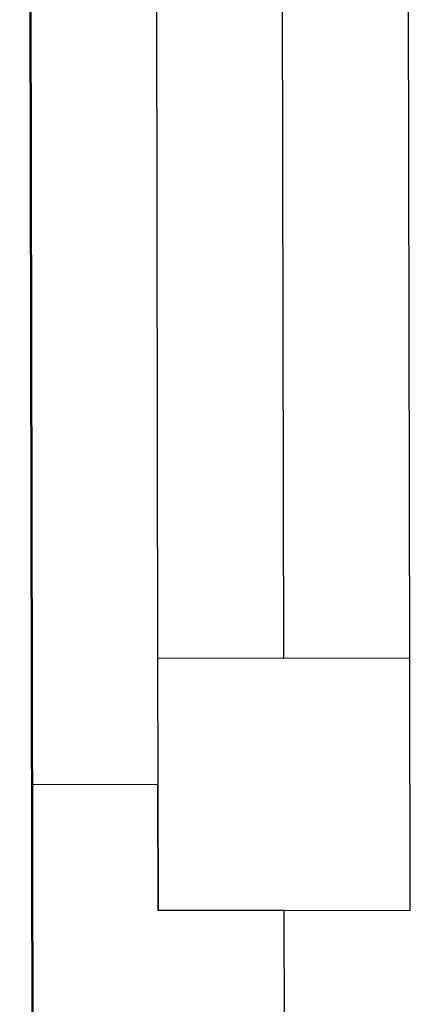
# Model space of a CAD drawing. Header units: millimetres. Extents: x -25972 to 4453, y -2839 to 20217.
# Tile 140 of 176: x -10981 to -10903, y 13224 to 13419. Entities that reach past the tile are written whole.
import ezdxf

# ---------------------------------------------------------------- set-up
doc = ezdxf.new("R2010")
doc.units = ezdxf.units.MM
doc.header["$MEASUREMENT"] = 0
doc.layers.add('7._POHLED ZÁPADNÍ_2_Nové_Otvory – Okna', color=7, linetype='Continuous')

msp = doc.modelspace()

# ---------------------------------------------------------------- linework, layer by layer
at = {"layer": '7._POHLED ZÁPADNÍ_2_Nové_Otvory – Okna', "color": 1, "linetype": 'Continuous', "lineweight": 25}
for p, q in [((-10978.26, 13217.2), (-10980.73, 14567.2)), ((-10978.26, 13217.2), (-10980.73, 14567.2)), ((-10980.54, 14567.2), (-10978.15, 13217.2)), ((-10979.5, 13892.2), (-10978.35, 13267.2)), ((-10954.4, 13842.24), (-10953.4, 13292.24)), ((-10928.4, 13292.29), (-10929.4, 13842.29)), ((-10903.4, 13292.34), (-10904.4, 13842.34)), ((-10903.4, 13292.34), (-10904.4, 13842.34)), ((-10903.4, 13292.34), (-10953.4, 13292.24)), ((-10953.4, 13292.24), (-10953.31, 13242.25)), ((-10903.31, 13242.34), (-10903.4, 13292.34)), ((-10953.35, 13267.25), (-10978.35, 13267.2)), ((-10978.35, 13267.2), (-10978.26, 13217.2)), ((-10953.31, 13242.25), (-10953.35, 13267.25)), ((-10953.31, 13242.25), (-10903.31, 13242.34)), ((-10928.31, 13242.29), (-10953.31, 13242.25)), ((-10928.26, 13217.29), (-10928.31, 13242.29))]:
    msp.add_line(p, q, dxfattribs=at)

doc.saveas('drawing.dxf')
